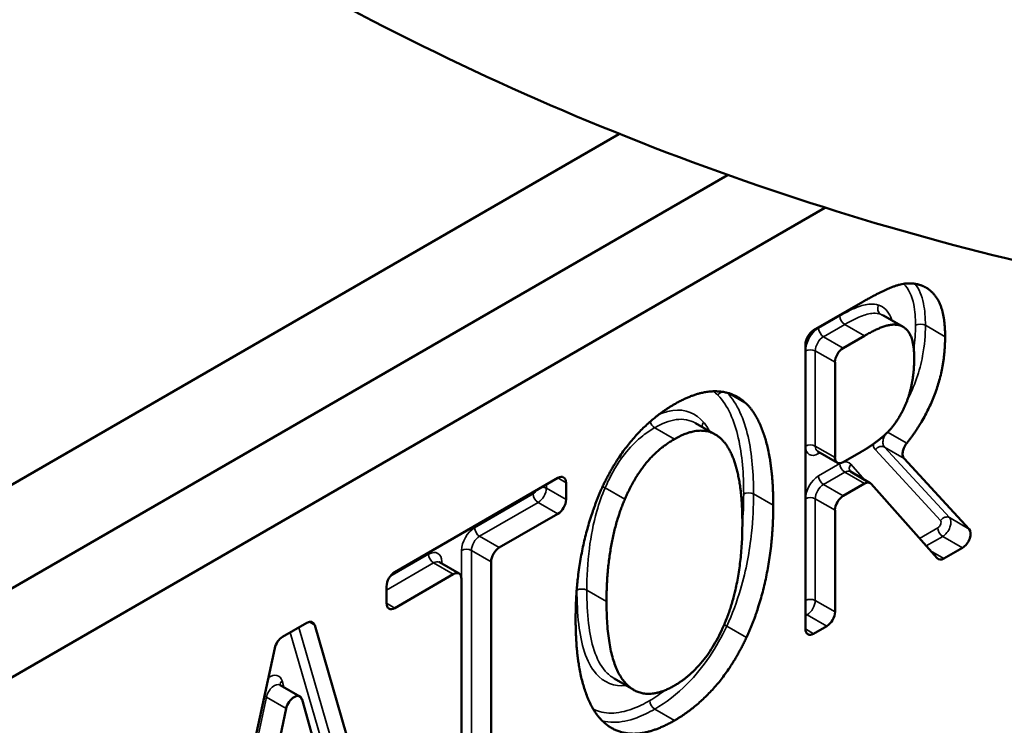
# Model space of a CAD drawing. Header units: inches. Extents: x 0 to 136, y 2 to 86.
# Tile 145 of 160: x 120.939 to 121.363, y 62.253 to 62.557. Entities that reach past the tile are written whole.
import ezdxf

# ---------------------------------------------------------------- set-up
doc = ezdxf.new("R2010")
doc.units = ezdxf.units.IN
doc.header["$LTSCALE"] = 4
doc.header["$MEASUREMENT"] = 0
doc.layers.add('Visible (ANSI)', color=7, linetype='Continuous', lineweight=50)
doc.layers.add('Visible Narrow (ANSI)', color=7, linetype='Continuous', lineweight=35)

msp = doc.modelspace()

# ---------------------------------------------------------------- linework, layer by layer
at = {"layer": 'Visible (ANSI)'}
for p, q in [((121.19736, 62.50793), (120.4979, 62.1041)), ((121.24406, 62.49024), (120.53657, 62.08177)), ((120.56972, 62.06263), (121.286, 62.47618)), ((121.2812, 62.42351), (121.30242, 62.43576)), ((121.31973, 62.42497), (121.31124, 62.42987)), ((121.30306, 62.42109), (121.29394, 62.41583)), ((121.27766, 62.29491), (121.27766, 62.41738)), ((121.29041, 62.40971), (121.29041, 62.36875)), ((121.23883, 62.37867), (121.23035, 62.38356)), ((121.29144, 62.36646), (121.28296, 62.37136)), ((121.29394, 62.36671), (121.30168, 62.37118)), ((121.32014, 62.36834), (121.34816, 62.33794)), ((121.10086, 62.31939), (121.17107, 62.35993)), ((121.30561, 62.35774), (121.29712, 62.36264)), ((121.17461, 62.35789), (121.17461, 62.35059)), ((121.30311, 62.3575), (121.29394, 62.3522)), ((121.33437, 62.32536), (121.30604, 62.35739)), ((121.17107, 62.34447), (121.14587, 62.32992)), ((121.29041, 62.34608), (121.29041, 62.30227)), ((121.34526, 62.32985), (121.3373, 62.32526)), ((121.12856, 62.31873), (121.12007, 62.32363)), ((121.14234, 62.3238), (121.14234, 62.21678)), ((121.12606, 62.31848), (121.10086, 62.30393)), ((121.09732, 62.30597), (121.09732, 62.31326)), ((121.12959, 62.20942), (121.12959, 62.31644)), ((121.05259, 62.29152), (121.06302, 62.29754)), ((121.06642, 62.29655), (121.09677, 62.19159)), ((121.28687, 62.29614), (121.2812, 62.29287)), ((121.02041, 62.15381), (121.04919, 62.2866)), ((121.06003, 62.26588), (121.05155, 62.27078)), ((121.20381, 62.26866), (121.19533, 62.27356)), ((121.07114, 62.22811), (121.06094, 62.26461)), ((121.05412, 62.26068), (121.04392, 62.2124))]:
    msp.add_line(p, q, dxfattribs=at)
for centre, major_axis, start_param, end_param in [((121.2812, 62.41942), (-0.0025, -0.00433), 3.926991, 5.497787), ((121.29394, 62.41175), (0.0025, 0.00433), 0.785398, 2.356194), ((121.29394, 62.37079), (-0.0025, -0.00433), 5.497787, 7.068583), ((121.17107, 62.35584), (0.0025, 0.00433), 5.497787, 7.068583), ((121.30311, 62.35341), (0.0025, 0.00433), 6.092341, 7.068583), ((121.29394, 62.34812), (0.0025, 0.00433), 0.785398, 2.356194), ((121.17107, 62.34855), (0.0025, 0.00433), 3.926991, 5.497787), ((121.34526, 62.33393), (0.0025, 0.00433), 3.926991, 6.104879), ((121.14587, 62.32584), (0.0025, 0.00433), 0.785398, 2.356194), ((121.3373, 62.32934), (-0.0025, -0.00433), 6.092341, 7.068583), ((121.10086, 62.3153), (-0.0025, -0.00433), 3.926991, 5.497787), ((121.12606, 62.3144), (0.0025, 0.00433), 5.497787, 7.068583), ((121.10086, 62.30801), (-0.0025, -0.00433), 5.497787, 7.068583), ((121.28687, 62.30022), (0.0025, 0.00433), 3.926991, 5.497787), ((121.06302, 62.29346), (0.0025, 0.00433), 5.776408, 7.068583), ((121.05259, 62.28744), (-0.0025, -0.00433), 3.926991, 5.219166), ((121.2812, 62.29695), (-0.0025, -0.00433), 5.497787, 7.068583), ((121.05753, 62.26155), (0.0025, 0.00433), 5.768822, 8.368344)]:
    msp.add_ellipse(centre, major_axis=major_axis, ratio=0.57735, start_param=start_param, end_param=end_param, dxfattribs=at)
for points, degree, knots in [([(121.04325, 62.58296), (121.15566, 62.51806), (121.27846, 62.47221), (121.52465, 62.41961), (121.64682, 62.41501), (121.88565, 62.43521), (121.9969, 62.46502), (122.21423, 62.54814), (122.3094, 62.60572), (122.49612, 62.74429), (122.57462, 62.82707), (122.72283, 63.02065), (122.78455, 63.13322), (122.87657, 63.39386), (122.91038, 63.54083), (122.89733, 63.86815), (122.87189, 64.02624), (122.73592, 64.32116), (122.65386, 64.44738), (122.46838, 64.63065), (122.38442, 64.69539), (122.29325, 64.74803)], 3, [3.926991, 3.926991, 3.926991, 3.926991, 4.111778, 4.111778, 4.309041, 4.309041, 4.545201, 4.545201, 4.854164, 4.854164, 5.275422, 5.275422, 5.809953, 5.809953, 6.328143, 6.328143, 6.681183, 6.681183, 6.918718, 6.918718, 7.068583, 7.068583, 7.068583, 7.068583]), ([(121.31843, 62.42555), (121.31569, 62.42638), (121.30847, 62.42422), (121.30306, 62.42109)], 2, [0.005612, 0.005612, 0.005612, 1, 2, 2, 2]), ([(121.31843, 62.42555), (121.31844, 62.42555), (121.31845, 62.42554), (121.31847, 62.42554), (121.31848, 62.42553), (121.31849, 62.42553)], 3, [0, 0, 0, 0, 0.0001401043, 0.0001401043, 0.0002802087, 0.0002802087, 0.0002802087, 0.0002802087]), ([(121.32451, 62.41167), (121.32451, 62.41739), (121.32159, 62.42446), (121.31849, 62.42553)], 2, [0, 0, 0, 1, 1.995086, 1.995086, 1.995086]), ([(121.33781, 62.42072), (121.33781, 62.40643), (121.32813, 62.38336), (121.32128, 62.37487)], 2, [0, 0, 0, 1, 1.804928, 1.804928, 1.804928]), ([(121.31911, 62.38803), (121.32186, 62.39321), (121.32451, 62.4049), (121.32451, 62.41167)], 2, [0.002122, 0.002122, 0.002122, 1, 2, 2, 2]), ([(121.22128, 62.39166), (121.23109, 62.39733), (121.24685, 62.39712), (121.25225, 62.39189)], 2, [0, 0, 0, 1, 1.998956, 1.998956, 1.998956]), ([(121.19032, 62.35615), (121.1959, 62.36803), (121.21156, 62.38605), (121.22128, 62.39166)], 2, [0.002551, 0.002551, 0.002551, 1, 2, 2, 2]), ([(121.25228, 62.39186), (121.25227, 62.39187), (121.25227, 62.39187), (121.25226, 62.39188), (121.25226, 62.39188), (121.25225, 62.39189)], 3, [0, 0, 0, 0, 0.0000677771, 0.0000677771, 0.0001355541, 0.0001355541, 0.0001355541, 0.0001355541]), ([(121.25228, 62.39186), (121.25777, 62.38636), (121.26382, 62.36446), (121.26382, 62.34815)], 2, [0.001012, 0.001012, 0.001012, 1, 2, 2, 2]), ([(121.32014, 62.36834), (121.31988, 62.36863), (121.31969, 62.36901), (121.31949, 62.36993), (121.31948, 62.37046), (121.31964, 62.3716), (121.31981, 62.3722), (121.32021, 62.37316), (121.32039, 62.37353), (121.3208, 62.37423), (121.32103, 62.37456), (121.32128, 62.37487)], 3, [0, 0, 0, 0, 0.00496118, 0.00496118, 0.00992237, 0.00992237, 0.01488355, 0.01488355, 0.01798708, 0.01798708, 0.02109061, 0.02109061, 0.02109061, 0.02109061]), ([(121.28296, 62.37136), (121.28293, 62.37137), (121.2829, 62.37139), (121.28289, 62.37139), (121.28289, 62.37139), (121.28289, 62.37139)], 3, [3.9269908, 3.9269908, 3.9269908, 3.9269908, 4.0840704, 4.0840704, 4.1304904, 4.1304904, 4.1304904, 4.1304904]), ([(121.29706, 62.36269), (121.29706, 62.36269), (121.29706, 62.36269), (121.29707, 62.36268), (121.29707, 62.36268), (121.29708, 62.36267), (121.29708, 62.36267), (121.29709, 62.36266), (121.2971, 62.36266), (121.29711, 62.36265), (121.29712, 62.36265), (121.29712, 62.36264)], 3, [0.5945537, 0.5945537, 0.5945537, 0.5945537, 0.6327226, 0.6327226, 0.6708915, 0.6708915, 0.7090604, 0.7090604, 0.7472293, 0.7472293, 0.7853982, 0.7853982, 0.7853982, 0.7853982]), ([(121.17874, 62.29903), (121.17874, 62.31544), (121.18478, 62.34388), (121.19026, 62.35603)], 2, [0, 0, 0, 1, 1.997504, 1.997504, 1.997504]), ([(121.19032, 62.35615), (121.19031, 62.35613), (121.1903, 62.35611), (121.19028, 62.35607), (121.19027, 62.35605), (121.19026, 62.35603)], 3, [0, 0, 0, 0, 0.0001713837, 0.0001713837, 0.0003427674, 0.0003427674, 0.0003427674, 0.0003427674]), ([(121.12001, 62.32367), (121.12001, 62.32367), (121.12001, 62.32367), (121.12002, 62.32366), (121.12005, 62.32364), (121.12007, 62.32363)], 3, [0.5818985, 0.5818985, 0.5818985, 0.5818985, 0.6283185, 0.6283185, 0.7853982, 0.7853982, 0.7853982, 0.7853982]), ([(121.05148, 62.27083), (121.05148, 62.27083), (121.05149, 62.27082), (121.05151, 62.2708), (121.05153, 62.27079), (121.05155, 62.27078)], 3, [0.5818985, 0.5818985, 0.5818985, 0.5818985, 0.6825256, 0.6825256, 0.7853982, 0.7853982, 0.7853982, 0.7853982])]:
    msp.add_open_spline(points, degree=degree, knots=knots, dxfattribs=at)
for points, degree in [([(121.30242, 62.43576), (121.31067, 62.44052), (121.32185, 62.44454), (121.3269, 62.44301)], 2), ([(121.3269, 62.44301), (121.33194, 62.44147), (121.33781, 62.43099), (121.33781, 62.42072)], 2), ([(121.30168, 62.37118), (121.30718, 62.37435), (121.31599, 62.38208), (121.3191, 62.38801)], 2), ([(121.31911, 62.38803), (121.31911, 62.38803), (121.31911, 62.38802), (121.31911, 62.38801), (121.3191, 62.38801)], 3), ([(121.24264, 62.37541), (121.23879, 62.37996), (121.22806, 62.38055), (121.22128, 62.37663)], 2), ([(121.22128, 62.37663), (121.21431, 62.37261), (121.20395, 62.36006), (121.19992, 62.35075)], 2), ([(121.25052, 62.34048), (121.25052, 62.35339), (121.2464, 62.37102), (121.24264, 62.37541)], 2), ([(121.19992, 62.35075), (121.19606, 62.34185), (121.19203, 62.31941), (121.19203, 62.30671)], 2), ([(121.26382, 62.34815), (121.26382, 62.33227), (121.25786, 62.30311), (121.25227, 62.2912)], 2), ([(121.22128, 62.27055), (121.23466, 62.27828), (121.25052, 62.31475), (121.25052, 62.34048)], 2), ([(121.19203, 62.30671), (121.19203, 62.28098), (121.20789, 62.26282), (121.22128, 62.27055)], 2), ([(121.1902, 62.25536), (121.1847, 62.26086), (121.17874, 62.28294), (121.17874, 62.29903)], 2), ([(121.25227, 62.2912), (121.2464, 62.2787), (121.23072, 62.26097), (121.22128, 62.25552)], 2), ([(121.22128, 62.25552), (121.21147, 62.24985), (121.19588, 62.24985), (121.1902, 62.25536)], 2)]:
    msp.add_open_spline(points, degree=degree, dxfattribs=at)
at = {"layer": 'Visible Narrow (ANSI)'}
for p, q in [((121.29245, 62.42967), (121.28334, 62.4244)), ((121.30995, 62.43045), (121.31843, 62.42555)), ((121.31849, 62.42553), (121.31001, 62.43043)), ((121.28546, 62.42073), (121.29457, 62.42599)), ((121.30306, 62.42109), (121.29457, 62.42599)), ((121.33781, 62.42072), (121.32932, 62.42562)), ((121.29394, 62.41583), (121.28546, 62.42073)), ((121.27768, 62.41461), (121.27768, 62.37365)), ((121.28192, 62.37365), (121.28192, 62.41461)), ((121.28192, 62.41461), (121.29041, 62.40971)), ((121.24424, 62.3965), (121.25228, 62.39186)), ((121.25225, 62.39189), (121.24427, 62.3965)), ((121.22128, 62.37663), (121.21279, 62.38153)), ((121.32128, 62.37487), (121.31307, 62.37961)), ((121.29041, 62.36875), (121.28192, 62.37365)), ((121.30779, 62.37206), (121.33581, 62.34166)), ((121.33968, 62.34284), (121.31166, 62.37324)), ((121.31166, 62.37324), (121.32014, 62.36834)), ((121.28334, 62.37038), (121.28399, 62.37076)), ((121.2925, 62.36607), (121.28334, 62.36078)), ((121.30315, 62.35916), (121.29719, 62.3659)), ((121.17107, 62.35993), (121.17461, 62.35789)), ((121.28546, 62.3571), (121.29462, 62.3624)), ((121.29462, 62.3624), (121.30311, 62.3575)), ((121.16613, 62.35549), (121.16613, 62.35707)), ((121.17461, 62.35059), (121.16613, 62.35549)), ((121.19992, 62.35075), (121.19143, 62.35564)), ((121.29394, 62.3522), (121.28546, 62.3571)), ((121.16047, 62.35304), (121.13527, 62.33849)), ((121.26382, 62.34815), (121.25533, 62.35305)), ((121.27768, 62.35098), (121.27768, 62.30716)), ((121.28192, 62.30716), (121.28192, 62.35098)), ((121.28192, 62.35098), (121.29041, 62.34608)), ((121.13739, 62.33482), (121.16259, 62.34937)), ((121.16259, 62.34937), (121.17107, 62.34447)), ((121.34816, 62.33794), (121.33968, 62.34284)), ((121.33465, 62.33842), (121.32682, 62.3339)), ((121.14587, 62.32992), (121.13739, 62.33482)), ((121.32969, 62.33066), (121.33677, 62.33475)), ((121.33677, 62.33475), (121.34526, 62.32985)), ((121.11545, 62.32705), (121.0988, 62.31744)), ((121.12961, 62.3287), (121.12961, 62.22168)), ((121.13385, 62.22168), (121.13385, 62.3287)), ((121.13385, 62.3287), (121.14234, 62.3238)), ((121.3373, 62.32526), (121.3315, 62.3286)), ((121.09732, 62.31169), (121.11757, 62.32338)), ((121.11757, 62.32338), (121.12606, 62.31848)), ((121.12111, 62.32303), (121.12111, 62.32379)), ((121.19203, 62.30671), (121.18355, 62.3116)), ((121.10086, 62.30393), (121.09732, 62.30597)), ((121.29041, 62.30227), (121.28192, 62.30716)), ((121.27766, 62.30062), (121.27839, 62.30104)), ((121.27839, 62.30104), (121.28687, 62.29614)), ((121.08828, 62.19649), (121.05963, 62.29559)), ((121.064, 62.29795), (121.06642, 62.29655)), ((121.25227, 62.2912), (121.24378, 62.29609)), ((121.05591, 62.29344), (121.08412, 62.19586)), ((121.2812, 62.29287), (121.27766, 62.29491)), ((121.05313, 62.26986), (121.05237, 62.27257)), ((121.03544, 62.2173), (121.04564, 62.26557)), ((121.04564, 62.26557), (121.05412, 62.26068)), ((121.22128, 62.25552), (121.21279, 62.26042))]:
    msp.add_line(p, q, dxfattribs=at)
for centre, major_axis, ratio, start_param, end_param in [((121.31123, 62.43314), (-0.00087, -0.00287), 0.809203, 4.525971, 6.096767), ((121.31133, 62.43311), (-0.00098, -0.00284), 0.811408, 4.556035, 6.126832), ((121.29457, 62.42844), (0.0015, -0.0026), 0.57735, 3.926991, 5.497787), ((121.28334, 62.41787), (-0.004, -0.00693), 0.57735, 3.926991, 5.497787), ((121.28546, 62.42318), (0.0015, -0.0026), 0.57735, 3.926991, 5.497787), ((121.3272, 62.4244), (-0.003, 0), 0.57735, 3.926991, 5.497787), ((121.28546, 62.41665), (0.0025, 0.00433), 0.57735, 0.785398, 2.356194), ((121.2798, 62.41338), (0.003, 0), 0.57735, 0.785398, 2.356194), ((121.24207, 62.39434), (-0.00209, -0.00216), 0.808107, 4.060843, 4.911907), ((121.24208, 62.39433), (-0.00212, -0.00212), 0.806815, 4.060337, 4.926206), ((121.21279, 62.38398), (0.0015, -0.0026), 0.57735, 4.318234, 5.497787), ((121.2798, 62.37242), (-0.003, 0), 0.57735, 3.926991, 5.497787), ((121.28334, 62.37691), (-0.004, -0.00693), 0.57735, 5.497787, 7.068583), ((121.28546, 62.37569), (-0.0025, -0.00433), 0.57735, 5.497787, 6.283185), ((121.30991, 62.37084), (0.00221, 0.00203), 0.803552, 0.245758, 1.816555), ((121.28546, 62.36916), (-0.0015, 0.0026), 0.57735, 0.470579, 0.785398), ((121.2925, 62.35954), (-0.004, -0.00693), 0.57735, 3.853326, 3.926991), ((121.29462, 62.36484), (-0.0015, 0.0026), 0.57735, 0.785398, 2.356194), ((121.2925, 62.35954), (0.004, 0.00693), 0.57735, 6.092341, 6.825417), ((121.29931, 62.36468), (-0.00225, -0.00199), 0.801673, 4.974478, 6.283185), ((121.28334, 62.35425), (-0.004, -0.00693), 0.57735, 3.926991, 5.497787), ((121.28546, 62.35955), (-0.0015, 0.0026), 0.57735, 0.785398, 2.356194), ((121.29462, 62.35831), (0.0025, 0.00433), 0.57735, 0, 0.785398), ((121.16259, 62.35345), (0.0025, 0.00433), 0.57735, 3.926991, 5.497787), ((121.164, 62.35427), (0.003, 0), 0.57735, 0.785398, 1.484376), ((121.18966, 62.35598), (0.00275, -0.00119), 0.160128, 0.946042, 1.392047), ((121.28546, 62.35302), (0.0025, 0.00433), 0.57735, 0.785398, 2.356194), ((121.16047, 62.35468), (-0.001, -0.00173), 0.57735, 0.785398, 1.791869), ((121.16259, 62.35182), (0.0015, -0.0026), 0.57735, 3.926991, 5.497787), ((121.25321, 62.35183), (-0.003, 0), 0.57735, 3.926991, 5.497787), ((121.2798, 62.34976), (-0.003, 0), 0.57735, 3.926991, 5.497787), ((121.33793, 62.34043), (0.00221, 0.00203), 0.803552, 0.245758, 1.816555), ((121.33677, 62.33883), (0.0025, 0.00433), 0.57735, 3.926991, 6.104879), ((121.13527, 62.33196), (-0.004, -0.00693), 0.57735, 3.926991, 5.497787), ((121.13739, 62.33727), (-0.0015, 0.0026), 0.57735, 0.785398, 2.356194), ((121.33465, 62.34006), (0.001, 0.00173), 0.57735, 3.926991, 6.104879), ((121.33677, 62.3372), (-0.0015, 0.0026), 0.57735, 0.785398, 2.356194), ((121.13739, 62.33074), (0.0025, 0.00433), 0.57735, 0.785398, 2.356194), ((121.11545, 62.32052), (0.004, 0.00693), 0.57735, 5.497787, 7.068583), ((121.11757, 62.32583), (0.0015, -0.0026), 0.57735, 3.926991, 5.497787), ((121.13173, 62.32747), (0.003, 0), 0.57735, 0.785398, 2.356194), ((121.11757, 62.3193), (0.0025, 0.00433), 0.57735, 0, 0.785398), ((121.12323, 62.32256), (-0.003, 0), 0.57735, 5.497787, 5.812606), ((121.18142, 62.31038), (0.003, 0), 0.57735, 0.785398, 2.356194), ((121.27626, 62.30635), (-0.001, -0.00173), 0.57735, 2.205419, 2.356194), ((121.2798, 62.30594), (-0.003, 0), 0.57735, 3.926991, 5.497787), ((121.27839, 62.30512), (0.0025, 0.00433), 0.57735, 3.926991, 5.497787), ((121.27839, 62.30349), (-0.0015, 0.0026), 0.57735, 2.008324, 2.356194), ((121.24208, 62.29657), (-0.00272, 0.00128), 0.118485, 4.091884, 4.549945), ((121.04692, 62.26767), (0.004, 0.00693), 0.57735, 5.768822, 7.154977), ((121.04905, 62.26645), (0.0025, 0.00433), 0.57735, 0, 2.085159), ((121.0545, 62.27134), (-0.00289, -0.00081), 0.710847, 5.320267, 6.171801), ((121.0436, 62.26505), (0.00294, -0.00062), 0.4017, 0.88866, 1.263247), ((121.21279, 62.26287), (-0.0015, 0.0026), 0.57735, 0.785398, 2.356194)]:
    msp.add_ellipse(centre, major_axis=major_axis, ratio=ratio, start_param=start_param, end_param=end_param, dxfattribs=at)
for points, knots in [([(121.31992, 62.44348), (121.32206, 62.44132), (121.32356, 62.43826), (121.32487, 62.4318), (121.32508, 62.42874), (121.32508, 62.42562)], [-0.06830882, -0.06830882, -0.06830882, -0.06830882, -0.02909128, -0.02909128, 0, 0, 0, 0]), ([(121.32932, 62.42562), (121.32932, 62.42887), (121.32911, 62.43208), (121.32784, 62.43835), (121.32659, 62.44124), (121.32482, 62.44348)], [0, 0, 0, 0, 0.02909128, 0.02909128, 0.06202282, 0.06202282, 0.06202282, 0.06202282]), ([(121.30911, 62.43436), (121.30807, 62.43468), (121.30692, 62.43481), (121.30379, 62.43468), (121.30174, 62.43411), (121.29728, 62.43232), (121.29485, 62.43105), (121.29245, 62.42967)], [-0.06268018, -0.06268018, -0.06268018, -0.06268018, -0.04851166, -0.04851166, -0.02584204, -0.02584204, 0, 0, 0, 0]), ([(121.30921, 62.43433), (121.30919, 62.43434), (121.30918, 62.43434), (121.30914, 62.43435), (121.30913, 62.43436), (121.30911, 62.43436)], [0, 0, 0, 0, 0.0002241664, 0.0002241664, 0.0004483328, 0.0004483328, 0.0004483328, 0.0004483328]), ([(121.3149, 62.42776), (121.31475, 62.42821), (121.31459, 62.42866), (121.31442, 62.42908), (121.31335, 62.43167), (121.31153, 62.43353), (121.30921, 62.43433)], [-0.03734288, -0.03734288, -0.03734288, -0.03734288, -0.03206842, -0.03206842, -0.03206842, 0, 0, 0, 0]), ([(121.29457, 62.42599), (121.2969, 62.42734), (121.29923, 62.42855), (121.3034, 62.43022), (121.30524, 62.43073), (121.30802, 62.43085), (121.30902, 62.43073), (121.30995, 62.43045)], [0, 0, 0, 0, 0.02584204, 0.02584204, 0.04851166, 0.04851166, 0.06268018, 0.06268018, 0.06268018, 0.06268018]), ([(121.30995, 62.43045), (121.30996, 62.43045), (121.30997, 62.43044), (121.30999, 62.43044), (121.31, 62.43043), (121.31001, 62.43043)], [-0.0004483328, -0.0004483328, -0.0004483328, -0.0004483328, -0.0002241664, -0.0002241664, 0, 0, 0, 0]), ([(121.32131, 62.39287), (121.32461, 62.39929), (121.32693, 62.40609), (121.32898, 62.41705), (121.32932, 62.42148), (121.32932, 62.42562)], [0.03706344, 0.03706344, 0.03706344, 0.03706344, 0.08824545, 0.08824545, 0.12549422, 0.12549422, 0.12549422, 0.12549422]), ([(121.23995, 62.39556), (121.23995, 62.39556), (121.23995, 62.39556), (121.23996, 62.39556), (121.23996, 62.39555), (121.23996, 62.39555)], [-0.00005422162, -0.00005422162, -0.00005422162, -0.00005422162, -0.00002711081, -0.00002711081, 0, 0, 0, 0]), ([(121.23996, 62.39555), (121.24432, 62.39118), (121.24708, 62.38453), (121.25047, 62.36987), (121.25109, 62.36158), (121.25109, 62.35305)], [-0.1592732, -0.1592732, -0.1592732, -0.1592732, -0.0796366, -0.0796366, 0, 0, 0, 0]), ([(121.25533, 62.35305), (121.25533, 62.36172), (121.25471, 62.37018), (121.25124, 62.38517), (121.24846, 62.39198), (121.24398, 62.39657)], [0, 0, 0, 0, 0.0796366, 0.0796366, 0.1581896, 0.1581896, 0.1581896, 0.1581896]), ([(121.2338, 62.38391), (121.23062, 62.38767), (121.22604, 62.38975), (121.21863, 62.38867), (121.21655, 62.38803), (121.21445, 62.38712)], [-0.09862227, -0.09862227, -0.09862227, -0.09862227, -0.03610052, -0.03610052, -0.01353446, -0.01353446, -0.01353446, -0.01353446]), ([(121.21279, 62.38153), (121.21593, 62.38334), (121.21909, 62.38459), (121.2251, 62.38546), (121.22791, 62.3849), (121.23032, 62.38353)], [0, 0, 0, 0, 0.03610052, 0.03610052, 0.07530797, 0.07530797, 0.07530797, 0.07530797]), ([(121.19143, 62.35564), (121.19196, 62.35687), (121.19252, 62.35808), (121.19523, 62.36361), (121.19774, 62.36772), (121.20064, 62.37123), (121.20282, 62.37386), (121.20519, 62.37615), (121.20936, 62.3794), (121.21108, 62.38054), (121.21279, 62.38153)], [0, 0, 0, 0, 0.01084983, 0.01084983, 0.04992288, 0.04992288, 0.04992288, 0.07916309, 0.07916309, 0.0987642, 0.0987642, 0.0987642, 0.0987642]), ([(121.2338, 62.38391), (121.23357, 62.3836), (121.2334, 62.38325), (121.23319, 62.38258), (121.23315, 62.38225), (121.23317, 62.38194)], [0, 0, 0, 0, 0.25, 0.25, 0.483521, 0.483521, 0.483521, 0.483521]), ([(121.31166, 62.37324), (121.31145, 62.37346), (121.3113, 62.37374), (121.31102, 62.37459), (121.31098, 62.37524), (121.3112, 62.3768), (121.31153, 62.37774), (121.31201, 62.3786)], [-0.03365674, -0.03365674, -0.03365674, -0.03365674, -0.02756074, -0.02756074, -0.01780714, -0.01780714, -0.00579358, -0.00579358, -0.00579358, -0.00579358]), ([(121.30682, 62.37446), (121.30686, 62.37408), (121.30694, 62.37371), (121.30722, 62.37286), (121.30747, 62.37241), (121.30779, 62.37206)], [0.023701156, 0.023701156, 0.023701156, 0.023701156, 0.027560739, 0.027560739, 0.033656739, 0.033656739, 0.033656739, 0.033656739]), ([(121.18355, 62.3116), (121.18355, 62.31741), (121.18386, 62.32343), (121.18532, 62.33483), (121.18633, 62.3402), (121.18884, 62.34899), (121.19001, 62.35237), (121.19143, 62.35564)], [0, 0, 0, 0, 0.0551231, 0.0551231, 0.102308, 0.102308, 0.1317985, 0.1317985, 0.1317985, 0.1317985]), ([(121.24378, 62.29609), (121.24624, 62.30134), (121.24819, 62.3067), (121.25219, 62.32037), (121.25364, 62.32848), (121.25508, 62.34208), (121.25533, 62.34767), (121.25533, 62.35305)], [0, 0, 0, 0, 0.0421545, 0.0421545, 0.1096017, 0.1096017, 0.1589674, 0.1589674, 0.1589674, 0.1589674]), ([(121.1793, 62.3116), (121.1793, 62.30657), (121.17952, 62.30161), (121.1811, 62.28846), (121.1832, 62.28067), (121.18759, 62.27564), (121.19081, 62.27197), (121.1953, 62.26991), (121.20062, 62.27053)], [-0.2299644, -0.2299644, -0.2299644, -0.2299644, -0.1830259, -0.1830259, -0.0986194, -0.0986194, -0.0986194, -0.0368613, -0.0368613, -0.0368613, -0.0368613]), ([(121.19537, 62.27359), (121.19393, 62.2744), (121.19262, 62.27549), (121.19148, 62.2768), (121.18735, 62.28152), (121.1853, 62.28899), (121.18376, 62.30179), (121.18355, 62.30666), (121.18355, 62.3116)], [0.0752613, 0.0752613, 0.0752613, 0.0752613, 0.0986194, 0.0986194, 0.0986194, 0.1830259, 0.1830259, 0.2299644, 0.2299644, 0.2299644, 0.2299644]), ([(121.21279, 62.26042), (121.21754, 62.26316), (121.22244, 62.26686), (121.23369, 62.27818), (121.23956, 62.28711), (121.24378, 62.29609)], [0, 0, 0, 0, 0.0488445, 0.0488445, 0.1216665, 0.1216665, 0.1216665, 0.1216665]), ([(121.21067, 62.26409), (121.20821, 62.26267), (121.20572, 62.26146), (121.20005, 62.25936), (121.19693, 62.25872), (121.19402, 62.25872), (121.19124, 62.25872), (121.18867, 62.2593), (121.18637, 62.26038)], [-0.12190509, -0.12190509, -0.12190509, -0.12190509, -0.09541272, -0.09541272, -0.06044125, -0.06044125, -0.06044125, -0.02708274, -0.02708274, -0.02708274, -0.02708274]), ([(121.19019, 62.25539), (121.19177, 62.25497), (121.19344, 62.25475), (121.19519, 62.25475), (121.19829, 62.25475), (121.20162, 62.25544), (121.20761, 62.25766), (121.21022, 62.25893), (121.21279, 62.26042)], [0.04069552, 0.04069552, 0.04069552, 0.04069552, 0.06044125, 0.06044125, 0.06044125, 0.09541272, 0.09541272, 0.12190509, 0.12190509, 0.12190509, 0.12190509])]:
    msp.add_open_spline(points, degree=3, knots=knots, dxfattribs=at)
for points in [[(121.31001, 62.43043), (121.31044, 62.43028), (121.31085, 62.43009), (121.31124, 62.42986)], [(121.32508, 62.42562), (121.32508, 62.42236), (121.32486, 62.41893), (121.32433, 62.4154)], [(121.23799, 62.39721), (121.23868, 62.39671), (121.23933, 62.39616), (121.23995, 62.39556)], [(121.23637, 62.38009), (121.23562, 62.3815), (121.23477, 62.38278), (121.2338, 62.38391)], [(121.25109, 62.35305), (121.25109, 62.34867), (121.25092, 62.34416), (121.25052, 62.33955)], [(121.17931, 62.31288), (121.1793, 62.31245), (121.1793, 62.31203), (121.1793, 62.3116)], [(121.21746, 62.26865), (121.21521, 62.26692), (121.21293, 62.2654), (121.21067, 62.26409)]]:
    msp.add_open_spline(points, degree=3, dxfattribs=at)

doc.saveas('drawing.dxf')
